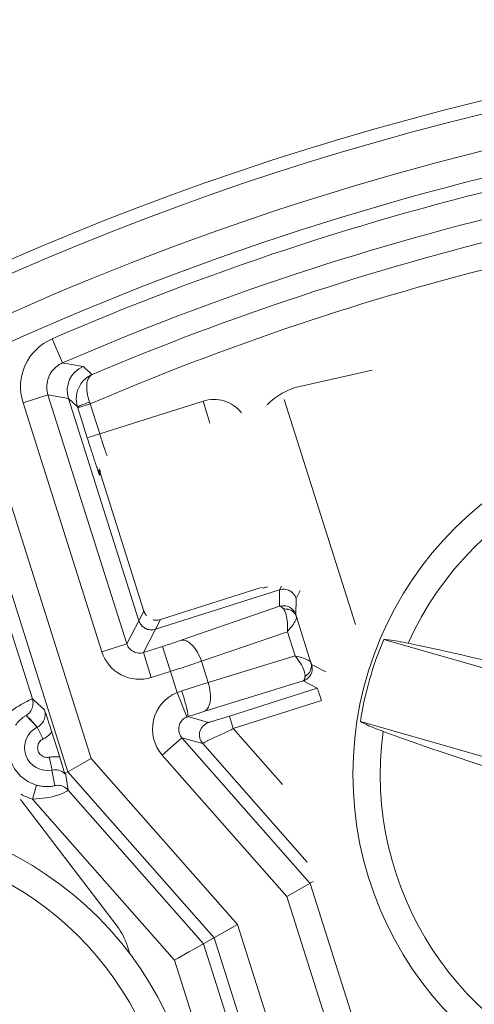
# Model space of a CAD drawing. Header units: inches. Extents: x 0 to 210, y -297 to 0.
# Tile 32 of 76: x 91.31 to 94.78, y -188.95 to -181.45. Entities that reach past the tile are written whole.
import ezdxf

# ---------------------------------------------------------------- set-up
doc = ezdxf.new("R2010")
doc.units = ezdxf.units.IN
doc.header["$MEASUREMENT"] = 0
doc.layers.add('Lag 4', color=7, linetype='Continuous')

msp = doc.modelspace()

# ---------------------------------------------------------------- linework, layer by layer
at = {"layer": 'Lag 4', "color": 7, "lineweight": 9, "true_color": 0xffffff}
for points in [[(91.6374, -184.0601), (91.558, -183.8766)], [(90.8984, -184.0575), (91.8556, -187.0747)], [(91.6374, -184.0601), (91.6248, -184.0661), (91.6124, -184.0732), (91.6003, -184.0813), (91.5888, -184.0903), (91.5865, -184.0922), (91.5757, -184.1022), (91.5657, -184.1129), (91.5565, -184.1242), (91.5482, -184.136), (91.541, -184.1482), (91.5347, -184.1606), (91.5294, -184.1735), (91.525, -184.187), (91.5215, -184.201), (91.519, -184.2153), (91.5175, -184.2299), (91.517, -184.2446), (91.517, -184.2477), (91.5178, -184.2623), (91.5196, -184.2766), (91.5224, -184.2906), (91.5262, -184.304)], [(91.6374, -184.0601), (91.6451, -184.0614), (91.6608, -184.064), (91.6766, -184.0667), (91.6923, -184.0694), (91.708, -184.0721), (91.7237, -184.0748), (91.7395, -184.0775), (91.7552, -184.0801), (91.7632, -184.0815), (91.7789, -184.0841), (91.7947, -184.0867)], [(91.7949, -184.0867), (91.8015, -184.0929), (91.8082, -184.0992), (91.8149, -184.1055), (91.8216, -184.1118), (91.8283, -184.1181), (91.835, -184.1243), (91.8417, -184.1306), (91.8484, -184.1369), (91.8551, -184.1432), (91.8617, -184.1495)], [(90.7078, -184.118), (91.6777, -187.1754)], [(91.8617, -184.1495), (91.8512, -184.1545), (91.8404, -184.1605), (91.8299, -184.1671), (91.8199, -184.1744), (91.8103, -184.1824), (91.8098, -184.1829), (91.8007, -184.1914), (91.7923, -184.2005), (91.7844, -184.21), (91.7771, -184.22), (91.7704, -184.2305)], [(91.8619, -184.1494), (91.8559, -184.1529), (91.8501, -184.1574), (91.8445, -184.1631), (91.8393, -184.1698), (91.8359, -184.1753), (91.8318, -184.1836), (91.8283, -184.1927), (91.8255, -184.2029), (91.8234, -184.2143), (91.8225, -184.2218), (91.8216, -184.2363), (91.8215, -184.2516), (91.8226, -184.2678), (91.8246, -184.285), (91.8248, -184.2859), (91.8281, -184.3047), (91.8325, -184.3236), (91.838, -184.3424), (91.8439, -184.3592)], [(93.9993, -184.116), (93.4474, -184.2395)], [(91.3357, -184.3643), (91.5261, -184.3039)], [(92.1281, -186.2015), (91.5261, -184.3039)], [(91.6824, -184.3312), (91.5261, -184.3039)], [(91.9376, -186.2619), (91.3357, -184.3643)], [(91.6824, -184.3312), (92.2196, -186.0247)], [(91.7513, -184.3959), (91.6824, -184.3312)], [(91.7513, -184.3959), (91.7516, -184.395), (91.7529, -184.3941), (91.758, -184.3911), (91.7651, -184.3877), (91.7663, -184.3872), (91.7688, -184.3861), (91.778, -184.3823), (91.7832, -184.3803), (91.7926, -184.3768), (91.7998, -184.3742), (91.8092, -184.3708), (91.8154, -184.3687), (91.8248, -184.3655), (91.8343, -184.3623), (91.8439, -184.3592)], [(91.7534, -184.4026), (91.7532, -184.4019), (91.753, -184.4012), (91.7528, -184.4006), (91.7526, -184.3999), (91.7524, -184.3992), (91.7522, -184.3986), (91.7519, -184.3979), (91.7517, -184.3972), (91.7515, -184.3966), (91.7513, -184.3959)], [(91.7534, -184.4026), (91.8487, -184.3724)], [(91.8259, -184.631), (92.7085, -184.351)], [(91.8439, -184.3592), (91.8443, -184.3606), (91.8448, -184.3619), (91.8453, -184.3632), (91.8458, -184.3645), (91.8463, -184.3658), (91.8468, -184.3671), (91.8473, -184.3684), (91.8478, -184.3697), (91.8483, -184.371), (91.8487, -184.3724)], [(91.8487, -184.3724), (91.9212, -184.6008)], [(92.7085, -184.351), (92.7616, -184.5183)], [(93.3282, -184.3385), (93.872, -186.0521)], [(91.7534, -184.4026), (91.8259, -184.631)], [(91.9588, -184.7165), (91.9605, -184.7214), (91.9622, -184.7266), (91.9639, -184.7317), (91.964, -184.7319), (91.9657, -184.737), (91.9675, -184.7421), (91.9692, -184.7472), (91.971, -184.7523), (91.9728, -184.7574), (91.9746, -184.7625), (91.9764, -184.7675)], [(91.8759, -184.7864), (91.8788, -184.7952), (91.8818, -184.8044), (91.8848, -184.8136), (91.885, -184.814), (91.888, -184.8232), (91.8911, -184.8324), (91.8941, -184.8416), (91.8972, -184.8508), (91.9003, -184.86), (91.9034, -184.8692), (91.9066, -184.8784)], [(91.9066, -184.8784), (91.907, -184.8796), (91.9083, -184.8833), (91.9096, -184.8871), (91.9109, -184.8909), (91.9122, -184.8947), (91.9124, -184.8951), (91.9138, -184.8989), (91.9151, -184.9027), (91.9165, -184.9064), (91.9167, -184.9068), (91.9181, -184.9105), (91.9193, -184.9134), (91.9201, -184.9152), (91.9202, -184.9154), (91.9206, -184.9157)], [(91.9206, -184.9157), (91.92, -184.9139), (91.9188, -184.909), (91.9178, -184.904), (91.9173, -184.9008), (91.9167, -184.8958), (91.9163, -184.8907), (91.9162, -184.8855), (91.9164, -184.8804), (91.9168, -184.8753), (91.9174, -184.8703), (91.9183, -184.8652)], [(91.9206, -184.9157), (91.9286, -184.9132)], [(91.9286, -184.9132), (91.9276, -184.9098), (91.9267, -184.9064), (91.9259, -184.9029), (91.9253, -184.8994), (91.9248, -184.8958), (91.9244, -184.8923), (91.9241, -184.8887), (91.924, -184.8852), (91.9239, -184.8816), (91.9241, -184.8781)], [(91.9286, -184.9132), (92.2578, -185.9511)], [(92.3452, -186.0898), (93.2931, -185.7891)], [(92.3833, -186.0161), (93.1526, -185.7721)], [(93.1623, -185.7708), (93.1644, -185.7772)], [(93.2918, -185.9149), (93.2931, -185.7891)], [(93.2931, -185.7891), (93.3076, -185.761)], [(93.2931, -185.7891), (93.3026, -185.7866), (93.3126, -185.7851), (93.3229, -185.7846), (93.3305, -185.7848), (93.3408, -185.7861), (93.3508, -185.7884), (93.3604, -185.7916), (93.3693, -185.7956), (93.3778, -185.8006), (93.3859, -185.8066), (93.3935, -185.8134), (93.4005, -185.8212), (93.4051, -185.8272), (93.4106, -185.8359), (93.4151, -185.8449), (93.4186, -185.8542)], [(93.4495, -185.7946), (93.4186, -185.8542)], [(93.4186, -185.8542), (93.4174, -185.9799)], [(92.1281, -186.2015), (92.2578, -185.9511)], [(92.2769, -185.9855), (92.2744, -185.9824), (92.272, -185.9792), (92.2698, -185.976), (92.2676, -185.9726), (92.2656, -185.9692), (92.2638, -185.9657), (92.2621, -185.9621), (92.2605, -185.9585), (92.2591, -185.9548), (92.2578, -185.9511)], [(92.5412, -186.1734), (93.2918, -185.9149)], [(93.4174, -185.9799), (93.4139, -185.9707), (93.4094, -185.9616), (93.4038, -185.9529), (93.3993, -185.9469), (93.3923, -185.9392), (93.3847, -185.9324), (93.3766, -185.9264), (93.3681, -185.9214), (93.3591, -185.9173), (93.3495, -185.9142), (93.3395, -185.9119), (93.3292, -185.9106), (93.3217, -185.9104), (93.3114, -185.9109), (93.3014, -185.9124), (93.2918, -185.9149)], [(93.3227, -185.9352), (93.3223, -185.9348), (93.3199, -185.9319), (93.3173, -185.9291), (93.3147, -185.9264), (93.3119, -185.9238), (93.3089, -185.9214), (93.3058, -185.9192), (93.3027, -185.9174), (93.2991, -185.9158), (93.2954, -185.9149), (93.2918, -185.9149)], [(93.3227, -185.9352), (93.3328, -185.9348), (93.3433, -185.9355), (93.3539, -185.9372), (93.3552, -185.9375), (93.3586, -185.9383), (93.3683, -185.9412), (93.3772, -185.945), (93.3853, -185.9494), (93.393, -185.9548), (93.4002, -185.9611), (93.4022, -185.9631), (93.4084, -185.9704), (93.4137, -185.9781), (93.4179, -185.986), (93.421, -185.9941)], [(93.3523, -186.1079), (93.3534, -186.095), (93.3542, -186.0771), (93.3541, -186.0593), (93.3532, -186.0414), (93.3513, -186.0237), (93.3485, -186.0061), (93.3462, -185.9945), (93.3423, -185.9792), (93.3378, -185.9652), (93.337, -185.9629), (93.3325, -185.9522), (93.3277, -185.943), (93.3227, -185.9352)], [(92.2196, -186.0247), (92.2207, -186.028), (92.222, -186.0313), (92.2233, -186.0345), (92.2248, -186.0377), (92.2264, -186.0408), (92.228, -186.0438), (92.2298, -186.0469), (92.2317, -186.0498), (92.2337, -186.0527), (92.2358, -186.0554)], [(92.3833, -186.0161), (92.2535, -186.2665)], [(92.3655, -186.02), (92.3618, -186.0204), (92.358, -186.0206), (92.3543, -186.0208), (92.3505, -186.0207), (92.3467, -186.0206), (92.343, -186.0203), (92.3392, -186.0198), (92.3355, -186.0193), (92.3318, -186.0185), (92.3282, -186.0177)], [(93.3523, -186.1079), (93.3567, -186.1028), (93.3654, -186.0925), (93.374, -186.0821), (93.3824, -186.0714), (93.39, -186.0611), (93.3977, -186.05), (93.405, -186.0387), (93.4083, -186.0331), (93.414, -186.0224), (93.4184, -186.0122), (93.4199, -186.0082), (93.4213, -186.0027), (93.4216, -185.9981), (93.421, -185.9941)], [(93.4174, -185.9799), (93.4175, -185.9813), (93.4178, -185.9827), (93.4183, -185.9841), (93.4183, -185.9842), (93.4187, -185.9856), (93.4191, -185.987), (93.4195, -185.9884), (93.4199, -185.9898), (93.4203, -185.9912), (93.4207, -185.9927), (93.421, -185.9941)], [(93.5322, -186.3444), (93.421, -185.9941)], [(91.4069, -186.62), (91.2391, -186.091)], [(92.2358, -186.0554), (92.2423, -186.0631), (92.2497, -186.0702), (92.2509, -186.0712), (92.2591, -186.0774), (92.2678, -186.0826), (92.2768, -186.0869), (92.2862, -186.0902), (92.2961, -186.0926), (92.3063, -186.094), (92.3076, -186.0941), (92.318, -186.0944), (92.3281, -186.0936)], [(93.3523, -186.108), (92.697, -186.3337)], [(93.3523, -186.108), (93.4107, -186.2922)], [(92.3988, -186.2204), (92.4075, -186.2176), (92.4218, -186.2131), (92.4361, -186.2085), (92.4416, -186.2067), (92.4559, -186.202), (92.4701, -186.1974), (92.4844, -186.1926), (92.4986, -186.1879), (92.5128, -186.1831), (92.527, -186.1783), (92.5412, -186.1734)], [(92.697, -186.3337), (92.6913, -186.3179), (92.6836, -186.2994), (92.6752, -186.2818), (92.6661, -186.265), (92.6567, -186.2496), (92.6468, -186.2355), (92.6456, -186.2339), (92.6358, -186.2216), (92.6259, -186.2107), (92.624, -186.2087), (92.614, -186.1994), (92.6041, -186.1915), (92.5996, -186.1883), (92.5908, -186.1828), (92.5822, -186.1786), (92.5805, -186.1779), (92.5718, -186.1749), (92.5634, -186.173), (92.5555, -186.1721), (92.5481, -186.1723), (92.5412, -186.1734)], [(95.6334, -186.6086), (94.0869, -186.1681)], [(94.0869, -186.1681), (94.1029, -186.1687), (94.1191, -186.1701), (94.1241, -186.1706), (94.1429, -186.1729), (94.1616, -186.1756), (94.1762, -186.1779), (94.1949, -186.181), (94.2135, -186.1843), (94.2181, -186.1852), (94.2367, -186.1887), (94.2552, -186.1924), (94.2737, -186.1962)], [(94.2737, -186.1962), (94.3414, -186.2104), (94.4271, -186.2287), (94.5127, -186.2473), (94.5982, -186.2663), (94.6837, -186.2855), (94.7017, -186.2896), (94.7871, -186.3092), (94.8725, -186.3291), (94.9578, -186.3492), (95.043, -186.3696), (95.1281, -186.3902)], [(92.1281, -186.2015), (91.9376, -186.2619)], [(92.1281, -186.2014), (92.1315, -186.2107), (92.136, -186.2198), (92.1415, -186.2285), (92.1462, -186.2347), (92.1531, -186.2424), (92.1607, -186.2493), (92.1688, -186.2552), (92.1772, -186.2602), (92.1861, -186.2642), (92.1956, -186.2674), (92.2056, -186.2696), (92.2159, -186.2709), (92.2237, -186.2711), (92.234, -186.2706), (92.244, -186.269), (92.2535, -186.2665)], [(92.3988, -186.2204), (92.2535, -186.2665)], [(92.3139, -186.457), (92.2535, -186.2665)], [(92.3988, -186.2204), (92.5104, -186.5723)], [(92.7486, -186.4964), (92.697, -186.3337)], [(93.4107, -186.2922), (92.7486, -186.4964)], [(93.4867, -186.4489), (93.4867, -186.439), (93.4857, -186.4287), (93.4837, -186.4178), (93.4804, -186.4062), (93.4759, -186.3937), (93.4699, -186.3801), (93.4679, -186.376), (93.4596, -186.3603), (93.4528, -186.3489), (93.4432, -186.3341), (93.433, -186.3197), (93.4221, -186.3057), (93.4107, -186.2922)], [(93.4107, -186.2922), (93.4171, -186.2936), (93.4302, -186.2968), (93.4432, -186.3002), (93.4562, -186.3039), (93.4681, -186.3077), (93.4808, -186.3121), (93.4933, -186.3171), (93.5003, -186.3201), (93.5106, -186.3253), (93.5195, -186.3308), (93.5229, -186.3332), (93.5272, -186.337), (93.5302, -186.3406), (93.5322, -186.3444)], [(93.4867, -186.4489), (93.4901, -186.4468), (93.4988, -186.4406), (93.5067, -186.4336), (93.5137, -186.426), (93.5198, -186.418), (93.5249, -186.4097), (93.529, -186.4011), (93.5321, -186.3921), (93.5343, -186.3827), (93.5346, -186.3806), (93.5355, -186.3711), (93.5354, -186.3618), (93.5342, -186.3528), (93.5322, -186.3444)], [(93.5322, -186.3444), (93.5323, -186.3447), (93.5328, -186.346), (93.5332, -186.3474), (93.5337, -186.3487), (93.5342, -186.3501), (93.5342, -186.3502), (93.5347, -186.3516), (93.5352, -186.3529), (93.5357, -186.3542), (93.5362, -186.3554), (93.5367, -186.3568), (93.5368, -186.3571), (93.5373, -186.3578)], [(92.4592, -186.4109), (92.314, -186.4569)], [(93.4722, -186.4833), (93.4814, -186.4798), (93.4905, -186.4753), (93.4992, -186.4698), (93.5052, -186.4652), (93.5129, -186.4582), (93.5198, -186.4506), (93.5257, -186.4425), (93.5307, -186.434), (93.5348, -186.425), (93.538, -186.4155), (93.5403, -186.4055), (93.5415, -186.3952), (93.5418, -186.3876), (93.5413, -186.3773), (93.5398, -186.3673), (93.5373, -186.3578)], [(93.5373, -186.3578), (93.6443, -186.4133)], [(92.7486, -186.4964), (92.5469, -186.5597)], [(93.4722, -186.4833), (92.7137, -186.7172)], [(92.7137, -186.7172), (92.72, -186.7145), (92.7262, -186.7107), (92.7323, -186.7058), (92.7382, -186.6998), (92.7436, -186.6928), (92.7451, -186.6906), (92.7497, -186.6825), (92.7538, -186.6734), (92.7559, -186.6676), (92.7594, -186.6557), (92.7622, -186.6427), (92.7627, -186.6393), (92.7646, -186.6247), (92.7655, -186.6093), (92.7654, -186.5929), (92.7644, -186.5754), (92.764, -186.5712), (92.7615, -186.552), (92.758, -186.5327), (92.7534, -186.5132), (92.7486, -186.4963)], [(93.4722, -186.4833), (93.4751, -186.4817), (93.4779, -186.479), (93.48, -186.4759), (93.4819, -186.4723), (93.4822, -186.4716), (93.4836, -186.4679), (93.4846, -186.4641), (93.4854, -186.4603), (93.486, -186.4565), (93.4864, -186.4527), (93.4867, -186.4489)], [(93.5792, -186.5388), (93.4722, -186.4833)], [(92.5854, -186.7576), (92.5104, -186.5723)], [(92.5927, -186.755), (92.5937, -186.754), (92.5941, -186.7521), (92.5942, -186.7505), (92.5939, -186.742), (92.5936, -186.7392), (92.5916, -186.7265), (92.5905, -186.7204), (92.5894, -186.7146), (92.585, -186.695), (92.5823, -186.6836), (92.5773, -186.664), (92.5733, -186.6491), (92.5679, -186.6297), (92.5645, -186.6176), (92.5588, -186.5983), (92.5529, -186.579), (92.5469, -186.5597)], [(93.5792, -186.5388), (92.9095, -186.7513)], [(93.5968, -186.5862), (93.5966, -186.5858), (93.595, -186.581), (93.5934, -186.5762), (93.5918, -186.5714), (93.5901, -186.5666), (93.5899, -186.566), (93.5882, -186.5612), (93.5865, -186.5564), (93.5848, -186.5517), (93.5845, -186.551), (93.5827, -186.5462), (93.5811, -186.5422), (93.5799, -186.5397), (93.5797, -186.5393), (93.5792, -186.5388)], [(91.4069, -186.62), (91.4061, -186.6201), (91.4054, -186.6204), (91.4021, -186.6217), (91.4016, -186.6218), (91.3962, -186.6242), (91.3957, -186.6244), (91.3876, -186.6282), (91.3776, -186.633), (91.3657, -186.639), (91.3598, -186.6421), (91.337, -186.6545), (91.3253, -186.6612), (91.303, -186.6745), (91.2873, -186.6844), (91.2657, -186.6987), (91.2477, -186.7112), (91.2268, -186.7267), (91.2083, -186.7412), (91.1884, -186.7578)], [(91.3618, -186.7456), (91.3704, -186.7395), (91.3784, -186.7324), (91.3827, -186.728), (91.3897, -186.7196), (91.3958, -186.7108), (91.4009, -186.7015), (91.4051, -186.6919), (91.4082, -186.6819), (91.4105, -186.6715), (91.4117, -186.6608), (91.412, -186.6515), (91.4113, -186.6407), (91.4096, -186.6301), (91.4069, -186.62)], [(91.5003, -186.704), (91.4909, -186.6956), (91.4816, -186.6872), (91.4723, -186.6788), (91.4629, -186.6704), (91.4536, -186.662), (91.4443, -186.6536), (91.4349, -186.6452), (91.4256, -186.6368), (91.4163, -186.6284), (91.4069, -186.62)], [(93.6121, -186.6333), (92.9397, -186.8466)], [(91.4442, -186.8359), (91.4533, -186.8308), (91.462, -186.8247), (91.4703, -186.8177), (91.4728, -186.8153), (91.4801, -186.8073), (91.4866, -186.7987), (91.4921, -186.7897), (91.4967, -186.7803), (91.5003, -186.7706), (91.5029, -186.7603), (91.5046, -186.7497), (91.5053, -186.7388), (91.5053, -186.7354), (91.5046, -186.7246), (91.5029, -186.714), (91.5003, -186.704)], [(91.5554, -186.8732), (91.5507, -186.8583), (91.5453, -186.8414), (91.5398, -186.8244), (91.5392, -186.8224), (91.5337, -186.8054), (91.5281, -186.7885), (91.5226, -186.7716), (91.517, -186.7547), (91.5115, -186.7378), (91.5059, -186.7209), (91.5003, -186.704)], [(91.3618, -186.7456), (91.3613, -186.7456), (91.3611, -186.7456), (91.3595, -186.7462), (91.3552, -186.7483), (91.3539, -186.749), (91.3453, -186.7544), (91.3434, -186.7558), (91.3342, -186.7625), (91.3297, -186.7661), (91.3211, -186.7735), (91.3149, -186.7791), (91.3068, -186.7871), (91.2998, -186.7945), (91.2922, -186.803), (91.2851, -186.8119), (91.2783, -186.821)], [(91.4432, -186.8363), (91.361, -186.7462)], [(91.3891, -186.7754), (91.3709, -186.7556), (91.3618, -186.7456)], [(91.4258, -186.8155), (91.4074, -186.7954), (91.3891, -186.7754)], [(92.5854, -186.7576), (92.5767, -186.7617), (92.5681, -186.7669), (92.5599, -186.773), (92.5522, -186.7801), (92.5493, -186.7832), (92.5426, -186.7913), (92.5368, -186.7999), (92.532, -186.8089), (92.5282, -186.8181), (92.5255, -186.8273), (92.5238, -186.8368), (92.5231, -186.8467), (92.5233, -186.8569), (92.5247, -186.8672), (92.527, -186.8775), (92.5282, -186.8815), (92.532, -186.8913), (92.5366, -186.9005), (92.5419, -186.9089), (92.5479, -186.9164)], [(92.5927, -186.755), (92.7517, -186.7991)], [(92.7517, -186.7991), (92.7527, -186.799), (92.7529, -186.799), (92.7557, -186.7983), (92.76, -186.7972), (92.7657, -186.7956), (92.781, -186.7911), (92.7851, -186.7899), (92.8009, -186.7851), (92.8089, -186.7826), (92.8247, -186.7778), (92.8356, -186.7744), (92.8514, -186.7695), (92.8623, -186.7661), (92.878, -186.7612), (92.8938, -186.7562), (92.9095, -186.7513)], [(92.9397, -186.8466), (92.9095, -186.7513)], [(93.9088, -186.7932), (95.4553, -187.2337)], [(94.0824, -186.8678), (94.078, -186.8662), (94.0603, -186.8596), (94.0426, -186.853), (94.025, -186.8461), (94.0112, -186.8407), (93.9937, -186.8335), (93.9762, -186.8262), (93.9716, -186.8242), (93.9544, -186.8165), (93.9373, -186.8084), (93.9228, -186.8011), (93.9088, -186.7932)], [(91.4442, -186.8359), (91.4351, -186.8256), (91.4258, -186.8155)], [(91.4896, -186.9278), (91.4442, -186.8359)], [(91.5554, -186.8732), (91.5496, -186.8798), (91.5434, -186.8862), (91.537, -186.8922), (91.5303, -186.898), (91.5234, -186.9036), (91.5163, -186.9089), (91.509, -186.9138), (91.5014, -186.9185), (91.4938, -186.9229), (91.4859, -186.9269)], [(91.6158, -187.0636), (91.5554, -186.8732)], [(92.9397, -186.8466), (92.9226, -186.8552), (92.8993, -186.8667), (92.876, -186.878), (92.8526, -186.8891), (92.8358, -186.8969), (92.8122, -186.9075), (92.7998, -186.913), (92.7761, -186.9236), (92.7677, -186.9275), (92.7465, -186.9377), (92.7418, -186.9402), (92.7249, -186.9495), (92.7172, -186.954), (92.7117, -186.9575), (92.7083, -186.9597), (92.7081, -186.9597), (92.707, -186.9606)], [(92.9397, -186.8466), (93.3153, -187.2726)], [(94.0824, -186.8678), (94.1474, -186.8914), (94.2299, -186.921), (94.3125, -186.9502), (94.3951, -186.9792), (94.4779, -187.0079), (94.4954, -187.0139), (94.5783, -187.0422), (94.6613, -187.0703), (94.7444, -187.0982), (94.8276, -187.1258), (94.9108, -187.1531)], [(91.4859, -186.9269), (91.4792, -186.9309), (91.4727, -186.9358), (91.4666, -186.9417), (91.4611, -186.9485), (91.4564, -186.9561), (91.4554, -186.9579), (91.4519, -186.966), (91.4493, -186.9743), (91.4477, -186.983), (91.4472, -186.9918), (91.4472, -186.9919), (91.4477, -187.0007), (91.4492, -187.0094), (91.4517, -187.0177), (91.4551, -187.0256), (91.4596, -187.0332), (91.4649, -187.0403), (91.4652, -187.0406), (91.4713, -187.0469), (91.4781, -187.0524), (91.4853, -187.057), (91.493, -187.0607), (91.5014, -187.0635), (91.5101, -187.0654), (91.5104, -187.0654), (91.5193, -187.0662), (91.5281, -187.066), (91.5365, -187.0648)], [(92.3979, -187.0487), (92.5479, -186.9164)], [(93.5257, -188.0255), (92.5479, -186.9164)], [(92.707, -186.9606), (92.5479, -186.9164)], [(92.707, -186.9606), (93.5024, -187.8629)], [(91.536, -187.0622), (91.5569, -187.1627)], [(91.5365, -187.0648), (91.5443, -187.0633), (91.5522, -187.0622), (91.5601, -187.0613), (91.5681, -187.0607), (91.5761, -187.0604), (91.5841, -187.0605), (91.5921, -187.0608), (91.6, -187.0614), (91.6079, -187.0623), (91.6158, -187.0636)], [(91.6545, -187.19), (91.6545, -187.1893), (91.6542, -187.1886), (91.6534, -187.1863), (91.6532, -187.1851), (91.6521, -187.1811), (91.6518, -187.1801), (91.65, -187.174), (91.6479, -187.1672), (91.6457, -187.1596), (91.6445, -187.1557), (91.6406, -187.143), (91.6389, -187.1375), (91.635, -187.1248), (91.6328, -187.1179), (91.6289, -187.1053), (91.6277, -187.1014), (91.6238, -187.0888), (91.6198, -187.0761), (91.6158, -187.0636)], [(91.8556, -187.0747), (91.6599, -187.1854)], [(91.8556, -187.0747), (91.8322, -187.0878), (91.7668, -187.125)], [(91.8556, -187.0747), (92.9706, -188.3395)], [(93.3478, -188.1262), (92.3979, -187.0487)], [(91.5567, -187.1624), (91.5774, -187.2807)], [(91.6545, -187.19), (91.6549, -187.1894), (91.6555, -187.1889), (91.656, -187.1884), (91.6565, -187.1879), (91.657, -187.1874), (91.6576, -187.187), (91.6581, -187.1865), (91.6587, -187.1861), (91.6593, -187.1858), (91.6599, -187.1854)], [(91.6599, -187.1854), (91.681, -187.3154)], [(91.6795, -187.1744), (91.6777, -187.1754)], [(91.6777, -187.1754), (92.7928, -188.4402)], [(91.438, -187.2774), (91.4072, -187.3829)], [(91.681, -187.3154), (91.6809, -187.3163), (91.6802, -187.3173), (91.6779, -187.3191), (91.6765, -187.3199), (91.6701, -187.3235), (91.661, -187.3281), (91.6544, -187.3313), (91.6357, -187.3398), (91.6166, -187.3476), (91.6012, -187.3531), (91.58, -187.3597), (91.5588, -187.3653), (91.5356, -187.3704), (91.5118, -187.3745), (91.5108, -187.3747), (91.4864, -187.3778), (91.4597, -187.3803), (91.4358, -187.3818), (91.4072, -187.3829)], [(91.438, -187.2774), (91.4436, -187.2789), (91.4518, -187.281), (91.46, -187.2828), (91.4626, -187.2833), (91.4709, -187.2848), (91.4793, -187.2861), (91.4876, -187.2872), (91.4961, -187.2879), (91.5045, -187.2885), (91.5129, -187.2887), (91.5213, -187.2887)], [(91.5213, -187.2887), (91.5221, -187.2887), (91.5278, -187.2885), (91.5335, -187.2882), (91.5392, -187.2878), (91.5449, -187.2873), (91.5457, -187.2872), (91.5514, -187.2865), (91.557, -187.2857), (91.5626, -187.2847), (91.5635, -187.2845), (91.569, -187.2833), (91.5737, -187.282), (91.5765, -187.2809), (91.5771, -187.2807), (91.5775, -187.2802)], [(91.5773, -187.2803), (91.5878, -187.2788), (91.5986, -187.2782), (91.6005, -187.2783), (91.6112, -187.279), (91.6218, -187.2807), (91.632, -187.2834), (91.6418, -187.2871), (91.6515, -187.2919), (91.6607, -187.2975), (91.6654, -187.301), (91.6736, -187.3079), (91.681, -187.3154)], [(92.7126, -188.4855), (91.681, -187.3154)], [(92.053, -188.3513), (91.3173, -187.3858)], [(92.4902, -188.6113), (91.4072, -187.3829)], [(93.3478, -188.1262), (93.5497, -188.0119)], [(93.5239, -188.0265), (93.5257, -188.0255)], [(94.9531, -192.5254), (93.5257, -188.0255)], [(93.3478, -188.1262), (93.3711, -188.1131), (93.4366, -188.0759)], [(94.7625, -192.5859), (93.3478, -188.1262)], [(92.4902, -188.6113), (92.9706, -188.3395)], [(92.9475, -188.3528), (92.9026, -188.378)], [(92.9706, -188.3395), (92.9475, -188.3528)], [(92.9706, -188.3395), (94.3794, -192.7804)], [(92.7945, -188.4391), (92.7928, -188.4402)], [(92.7928, -188.4402), (94.1887, -192.8409)], [(92.1513, -188.5643), (92.1319, -188.5031)], [(92.7103, -188.4868), (92.7126, -188.4855)], [(93.1951, -190.0066), (92.7126, -188.4855)], [(92.4902, -188.6113), (92.5194, -188.5951), (92.6012, -188.5485)], [(92.8641, -189.7901), (92.4902, -188.6113)]]:
    msp.add_lwpolyline(points, dxfattribs=at)
for points in [[(122.0343, -203.4452), (122.0343, -191.2949), (112.1846, -181.4452), (100.0343, -181.4452), (87.8841, -181.4452), (78.0343, -191.2949), (78.0343, -203.4452), (78.0343, -215.5955), (87.8841, -225.4452), (100.0343, -225.4452), (112.1846, -225.4452), (122.0343, -215.5955), (122.0343, -203.4452)], [(121.9357, -203.4452), (121.9357, -191.3494), (112.1301, -181.5438), (100.0343, -181.5438), (87.9385, -181.5438), (78.1329, -191.3494), (78.1329, -203.4452), (78.1329, -215.541), (87.9385, -225.3466), (100.0343, -225.3466), (112.1301, -225.3466), (121.9357, -215.541), (121.9357, -203.4452)], [(99.152, -187.194), (99.152, -185.7304), (97.9655, -184.544), (96.502, -184.544), (95.0384, -184.544), (93.852, -185.7304), (93.852, -187.194), (93.852, -188.6575), (95.0384, -189.844), (96.502, -189.844), (97.9655, -189.844), (99.152, -188.6575), (99.152, -187.194)], [(92.6843, -190.1569), (92.6843, -188.6933), (91.4979, -187.5069), (90.0343, -187.5069), (88.5708, -187.5069), (87.3843, -188.6933), (87.3843, -190.1569), (87.3843, -191.6204), (88.5708, -192.8069), (90.0343, -192.8069), (91.4979, -192.8069), (92.6843, -191.6204), (92.6843, -190.1569)]]:
    msp.add_open_spline(points, degree=3, knots=[0, 0, 0, 0, 1, 1, 1, 2, 2, 2, 3, 3, 3, 4, 4, 4, 4], dxfattribs=at)
for points in [[(95.7684, -182.2377), (94.0566, -182.5821), (92.3927, -183.1324), (90.8132, -183.8767)], [(95.8078, -182.4337), (94.1118, -182.7749), (92.4634, -183.3201), (90.8984, -184.0575)], [(95.1924, -182.6766), (93.9474, -182.9669), (92.731, -183.3685), (91.558, -183.8766)], [(95.2378, -182.8713), (94.0045, -183.1589), (92.7995, -183.5567), (91.6374, -184.0601)], [(95.1023, -183.0788), (93.9949, -183.3469), (92.9111, -183.705), (91.8619, -184.1494)], [(95.047, -183.2981), (93.9535, -183.5688), (92.8839, -183.9281), (91.8487, -184.3724)], [(91.558, -183.8766), (91.3697, -183.958), (91.2737, -184.1688), (91.3357, -184.3643)], [(91.7947, -184.0867), (91.6999, -184.1271), (91.6513, -184.2329), (91.6824, -184.3311)], [(91.7704, -184.2305), (91.7407, -184.2804), (91.7338, -184.3405), (91.7513, -184.3959)], [(93.4474, -184.2395), (93.3519, -184.2608), (93.2649, -184.3097), (93.1969, -184.38)], [(93.0025, -184.4416), (92.933, -184.3531), (92.8158, -184.317), (92.7085, -184.351)], [(94.2737, -186.1962), (94.7697, -185.0886), (96.0038, -184.5135), (97.1709, -184.8459)], [(91.9212, -184.6008), (91.9264, -184.6172), (91.9317, -184.6336), (91.937, -184.65)], [(91.8259, -184.631), (91.8374, -184.6674), (91.8491, -184.7037), (91.8608, -184.74)], [(91.937, -184.65), (91.9442, -184.6722), (91.9514, -184.6944), (91.9588, -184.7165)], [(91.8608, -184.74), (91.8658, -184.7554), (91.8708, -184.7709), (91.8759, -184.7864)], [(93.1644, -185.7772), (93.1769, -185.7736), (93.1893, -185.7699), (93.2018, -185.7663)], [(93.1644, -185.7772), (93.1708, -185.7752), (93.1768, -185.7723), (93.1823, -185.7685)], [(92.3655, -186.02), (92.3716, -186.0193), (92.3775, -186.018), (92.3833, -186.0161)], [(92.3281, -186.0936), (92.3339, -186.0928), (92.3396, -186.0915), (92.3452, -186.0898)], [(94.0869, -186.1681), (94.0019, -186.3683), (93.942, -186.5783), (93.9088, -186.7932)], [(91.9376, -186.2619), (91.9616, -186.3377), (92.0148, -186.4008), (92.0853, -186.4374)], [(92.4592, -186.4109), (92.5386, -186.3857), (92.6179, -186.36), (92.697, -186.3337)], [(92.0853, -186.4374), (92.1559, -186.474), (92.2382, -186.481), (92.314, -186.4569)], [(92.5104, -186.5723), (92.4202, -186.6087), (92.3533, -186.6867), (92.3309, -186.7814)], [(92.5469, -186.5597), (92.5347, -186.5636), (92.5225, -186.5678), (92.5104, -186.5723)], [(93.6017, -186.601), (93.6001, -186.5961), (93.5984, -186.5911), (93.5968, -186.5862)], [(93.6121, -186.6333), (93.6087, -186.6225), (93.6052, -186.6118), (93.6017, -186.601)], [(92.7137, -186.7172), (92.6733, -186.7297), (92.633, -186.7423), (92.5927, -186.755)], [(92.3309, -186.7814), (92.3086, -186.8761), (92.3335, -186.9757), (92.3979, -187.0487)], [(92.5927, -186.755), (92.5902, -186.7558), (92.5878, -186.7567), (92.5854, -186.7576)], [(91.4442, -186.8359), (91.3655, -186.8747), (91.328, -186.966), (91.3566, -187.0489)], [(92.6856, -186.8677), (92.6766, -186.9003), (92.6846, -186.9352), (92.707, -186.9606)], [(92.7517, -186.7991), (92.7195, -186.8094), (92.6947, -186.8352), (92.6856, -186.8677)], [(94.0824, -186.8678), (93.9203, -188.0704), (94.6661, -189.2096), (95.8331, -189.542)], [(91.2408, -187.0903), (91.2725, -187.1808), (91.346, -187.2505), (91.438, -187.2774)], [(91.3566, -187.0489), (91.3852, -187.1318), (91.471, -187.1806), (91.5569, -187.1627)], [(91.6543, -187.1901), (91.6282, -187.1655), (91.5918, -187.1552), (91.5567, -187.1624)], [(91.3222, -187.3472), (91.3491, -187.3623), (91.3776, -187.3743), (91.4072, -187.3829)], [(92.3688, -189.4421), (92.0136, -188.2818), (90.86, -187.5585), (89.6608, -187.7441)], [(92.1319, -188.5031), (92.1145, -188.4483), (92.0878, -188.397), (92.053, -188.3513)]]:
    msp.add_open_spline(points, degree=3, dxfattribs=at)

doc.saveas('drawing.dxf')
